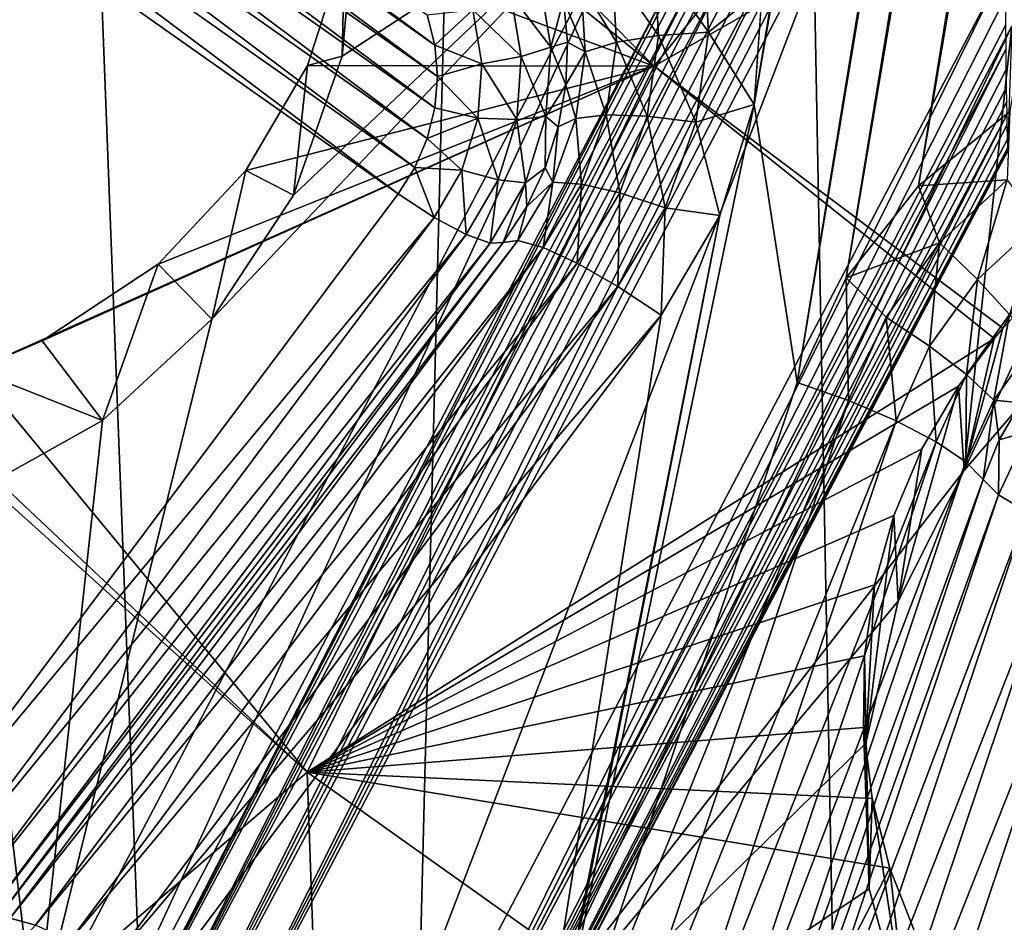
# Model space of a CAD drawing. Header units: metres. Extents: x -25 to 70, y -236 to 25.
# Tile 22 of 256: x -5.17 to -3.69, y -228.3 to -226.94. Entities that reach past the tile are written whole.
import ezdxf

# ---------------------------------------------------------------- set-up
doc = ezdxf.new("R2010")
doc.units = ezdxf.units.M
doc.layers.add('solid_10481002', color=7, linetype='CONTINUOUS')

msp = doc.modelspace()

# ---------------------------------------------------------------- linework, layer by layer
at = {"layer": 'solid_10481002'}
for points in [[(-1.300048, -210.951477, 227.985825), (-3.999782, -227.490601, 232.109482), (-4.064691, -227.072083, 232.005142)], [(-1.495068, -211.330048, 228.080215), (-1.300048, -210.951477, 227.985825), (-4.064691, -227.072083, 232.005142)], [(-1.300048, -210.951477, 227.985825), (-1.280172, -211.123428, 228.028687), (-3.999782, -227.490601, 232.109482)], [(-1.280172, -211.123428, 228.028687), (-3.926116, -227.333023, 232.070206), (-3.999782, -227.490601, 232.109482)], [(-1.280172, -211.123428, 228.028687), (-1.220994, -211.287918, 228.069702), (-3.926116, -227.333023, 232.070206)], [(-1.220994, -211.287918, 228.069702), (-3.817445, -227.194321, 232.035614), (-3.926116, -227.333023, 232.070206)], [(-1.220994, -211.287918, 228.069702), (-1.125623, -211.435318, 228.106461), (-3.817445, -227.194321, 232.035614)], [(-1.495068, -211.330048, 228.080215), (-4.064691, -227.072083, 232.005142), (-4.052562, -226.898453, 231.961853)], [(-1.125623, -211.435318, 228.106461), (-3.679802, -227.082733, 232.007797), (-3.817445, -227.194321, 232.035614)], [(-5.635999, -234.727737, 242.779129), (-4.734836, -235.043213, 242.857758), (-5.552163, -213.764297, 326.991455)], [(-4.734836, -235.043213, 242.857758), (-4.213333, -214.202957, 327.1008), (-5.552163, -213.764297, 326.991455)], [(-4.734836, -235.043213, 242.857758), (-3.815149, -235.303329, 242.922592), (-4.213333, -214.202957, 327.1008)], [(-2.880329, -235.507004, 242.973343), (-2.838107, -214.519821, 327.179749), (-4.213333, -214.202957, 327.1008)], [(-3.815149, -235.303329, 242.922592), (-2.880329, -235.507004, 242.973343), (-4.213333, -214.202957, 327.1008)], [(-5.756704, -226.173416, 231.368835), (-5.709291, -226.162369, 231.366074), (-4.541662, -227.029968, 231.582397)], [(-5.709291, -226.162369, 231.366074), (-5.660678, -226.158661, 231.365158), (-4.54548, -226.982803, 231.570633)], [(-5.709291, -226.162369, 231.366074), (-4.54548, -226.982803, 231.570633), (-4.541662, -227.029968, 231.582397)], [(-5.660678, -226.158661, 231.365158), (-4.556871, -226.936798, 231.559158), (-4.54548, -226.982803, 231.570633)], [(-5.801844, -226.191589, 231.373367), (-5.756704, -226.173416, 231.368835), (-4.545529, -227.07724, 231.594177)], [(-5.756704, -226.173416, 231.368835), (-4.541662, -227.029968, 231.582397), (-4.545529, -227.07724, 231.594177)], [(-5.843521, -226.216461, 231.379562), (-5.801844, -226.191589, 231.373367), (-4.557019, -227.123383, 231.605682)], [(-5.801844, -226.191589, 231.373367), (-4.545529, -227.07724, 231.594177), (-4.557019, -227.123383, 231.605682)], [(-4.215099, -227.014343, 233.925095), (-4.672243, -226.554306, 233.809814), (-3.554691, -226.189789, 233.642944)], [(-4.215099, -227.014343, 233.925095), (-3.554691, -226.189789, 233.642944), (-3.111618, -226.385986, 233.690872)], [(-5.880466, -226.247177, 231.387222), (-5.843521, -226.216461, 231.379562), (-4.575725, -227.166977, 231.616562)], [(-5.843521, -226.216461, 231.379562), (-4.557019, -227.123383, 231.605682), (-4.575725, -227.166977, 231.616562)], [(-5.911658, -226.282684, 231.396072), (-5.880466, -226.247177, 231.387222), (-4.600886, -227.206726, 231.626465)], [(-5.880466, -226.247177, 231.387222), (-4.575725, -227.166977, 231.616562), (-4.600886, -227.206726, 231.626465)], [(-5.911658, -226.282684, 231.396072), (-4.600886, -227.206726, 231.626465), (-5.365006, -228.227219, 231.880905)], [(-4.215099, -227.014343, 233.925095), (-3.111618, -226.385986, 233.690872), (-3.690472, -227.408768, 234.020752)], [(-3.690472, -227.408768, 234.020752), (-3.111618, -226.385986, 233.690872), (-3.612937, -227.329498, 233.987381)], [(-4.215099, -227.014343, 233.925095), (-4.664605, -226.652405, 233.842453), (-4.672243, -226.554306, 233.809814)], [(-4.215099, -227.014343, 233.925095), (-4.681591, -226.839996, 233.909943), (-4.664605, -226.652405, 233.842453)], [(-5.146676, -228.470963, 233.704025), (-4.211259, -226.689636, 233.259888), (-4.880969, -227.395172, 233.435806)], [(-5.126659, -228.670914, 232.875153), (-4.211259, -226.689636, 233.259888), (-5.146676, -228.470963, 233.704025)], [(-4.191577, -226.890228, 232.431183), (-4.211259, -226.689636, 233.259888), (-5.126659, -228.670914, 232.875153)], [(-4.211259, -226.689636, 233.259888), (-4.75825, -227.208771, 233.389328), (-4.880969, -227.395172, 233.435806)], [(-4.211259, -226.689636, 233.259888), (-4.684824, -226.999329, 233.337097), (-4.75825, -227.208771, 233.389328)], [(-4.211259, -226.689636, 233.259888), (-4.664939, -226.779007, 233.282166), (-4.684824, -226.999329, 233.337097)], [(-4.991861, -228.770416, 232.748077), (-4.751039, -228.889481, 232.777756), (-3.926227, -226.741119, 232.242111)], [(-3.955637, -226.761459, 232.248138), (-4.991861, -228.770416, 232.748077), (-3.926227, -226.741119, 232.242111)], [(-4.751039, -228.889481, 232.777756), (-3.685405, -226.860168, 232.27179), (-3.926227, -226.741119, 232.242111)], [(-3.983234, -226.780243, 232.255447), (-4.991861, -228.770416, 232.748077), (-3.955637, -226.761459, 232.248138)], [(-4.008793, -226.797379, 232.263718), (-4.991861, -228.770416, 232.748077), (-3.983234, -226.780243, 232.255447)], [(-4.681591, -226.839996, 233.909943), (-4.684824, -226.999329, 233.337097), (-4.664939, -226.779007, 233.282166)], [(-4.008793, -226.797379, 232.263718), (-5.042542, -228.742874, 232.752716), (-4.991861, -228.770416, 232.748077)], [(-4.042876, -226.81955, 232.277206), (-5.042542, -228.742874, 232.752716), (-4.008793, -226.797379, 232.263718)], [(-4.072194, -226.837448, 232.291412), (-5.042542, -228.742874, 232.752716), (-4.042876, -226.81955, 232.277206)], [(-4.141757, -226.826691, 231.932434), (-4.133461, -226.963196, 231.966461), (-4.215996, -226.846024, 231.903503)], [(-4.141757, -226.826691, 231.932434), (-4.052562, -226.898453, 231.961853), (-4.133461, -226.963196, 231.966461)], [(-4.097521, -226.851639, 232.306244), (-5.085875, -228.71434, 232.778412), (-5.042542, -228.742874, 232.752716)], [(-4.119343, -226.862823, 232.32164), (-5.085875, -228.71434, 232.778412), (-4.097521, -226.851639, 232.306244)], [(-4.097521, -226.851639, 232.306244), (-5.042542, -228.742874, 232.752716), (-4.072194, -226.837448, 232.291412)], [(-4.681591, -226.839996, 233.909943), (-4.737198, -227.013153, 233.979614), (-4.684824, -226.999329, 233.337097)], [(-4.215099, -227.014343, 233.925095), (-4.737198, -227.013153, 233.979614), (-4.681591, -226.839996, 233.909943)], [(-4.215996, -226.846024, 231.903503), (-4.208567, -226.968262, 231.933975), (-4.278703, -226.868225, 231.85556)], [(-4.133461, -226.963196, 231.966461), (-4.208567, -226.968262, 231.933975), (-4.215996, -226.846024, 231.903503)], [(-4.137773, -226.87175, 232.337204), (-5.085875, -228.71434, 232.778412), (-4.119343, -226.862823, 232.32164)], [(-4.700534, -228.911957, 232.794861), (-3.685405, -226.860168, 232.27179), (-4.751039, -228.889481, 232.777756)], [(-4.700534, -228.911957, 232.794861), (-3.685895, -226.909439, 232.285873), (-3.685405, -226.860168, 232.27179)], [(-4.152901, -226.878738, 232.352509), (-5.11538, -228.689102, 232.821381), (-5.085875, -228.71434, 232.778412)], [(-4.174344, -226.887451, 232.381363), (-5.11538, -228.689102, 232.821381), (-4.152901, -226.878738, 232.352509)], [(-4.152901, -226.878738, 232.352509), (-5.085875, -228.71434, 232.778412), (-4.137773, -226.87175, 232.337204)], [(-4.278703, -226.868225, 231.85556), (-4.272007, -226.978394, 231.883026), (-4.325194, -226.891602, 231.792206)], [(-4.208567, -226.968262, 231.933975), (-4.272007, -226.978394, 231.883026), (-4.278703, -226.868225, 231.85556)], [(-4.191577, -226.890228, 232.431183), (-5.126659, -228.670914, 232.875153), (-5.11538, -228.689102, 232.821381)], [(-4.186433, -226.890762, 232.40744), (-5.11538, -228.689102, 232.821381), (-4.174344, -226.887451, 232.381363)], [(-4.186433, -226.890762, 232.40744), (-4.191577, -226.890228, 232.431183), (-5.11538, -228.689102, 232.821381)], [(-4.387778, -226.882248, 231.645172), (-4.370917, -226.985535, 231.670929), (-4.430853, -226.90625, 231.598053)], [(-4.387778, -226.882248, 231.645172), (-4.351933, -226.914352, 231.71846), (-4.370917, -226.985535, 231.670929)], [(-4.351933, -226.914352, 231.71846), (-4.325194, -226.891602, 231.792206), (-4.319042, -226.992828, 231.817444)], [(-4.272007, -226.978394, 231.883026), (-4.319042, -226.992828, 231.817444), (-4.325194, -226.891602, 231.792206)], [(-4.700534, -228.911957, 232.794861), (-3.685877, -226.951874, 232.301208), (-3.685895, -226.909439, 232.285873)], [(-4.430853, -226.90625, 231.598053), (-4.415557, -226.999954, 231.621414), (-4.488114, -226.929688, 231.569351)], [(-4.370917, -226.985535, 231.670929), (-4.415557, -226.999954, 231.621414), (-4.430853, -226.90625, 231.598053)], [(-4.133461, -226.963196, 231.966461), (-4.052562, -226.898453, 231.961853), (-4.064691, -227.072083, 232.005142)], [(-4.370917, -226.985535, 231.670929), (-4.351933, -226.914352, 231.71846), (-4.345876, -226.978317, 231.734421)], [(-4.345876, -226.978317, 231.734421), (-4.351933, -226.914352, 231.71846), (-4.319042, -226.992828, 231.817444)], [(-4.488114, -226.929688, 231.569351), (-4.54548, -226.982803, 231.570633), (-4.556871, -226.936798, 231.559158)], [(-4.488114, -226.929688, 231.569351), (-4.474899, -227.010651, 231.589539), (-4.54548, -226.982803, 231.570633)], [(-4.415557, -226.999954, 231.621414), (-4.474899, -227.010651, 231.589539), (-4.488114, -226.929688, 231.569351)], [(-4.700534, -228.911957, 232.794861), (-3.68557, -226.988235, 232.3172), (-3.685877, -226.951874, 232.301208)], [(-4.618576, -228.922104, 232.93779), (-4.612072, -228.73526, 233.769928), (-3.676655, -226.953934, 233.32579)], [(-4.618576, -228.922104, 232.93779), (-3.676655, -226.953934, 233.32579), (-3.683494, -227.141418, 232.493805)], [(-3.676655, -226.953934, 233.32579), (-4.612072, -228.73526, 233.769928), (-3.74859, -227.623154, 233.492645)], [(-3.676655, -226.953934, 233.32579), (-3.74859, -227.623154, 233.492645), (-3.604223, -227.454712, 233.450638)], [(-4.208567, -226.968262, 231.933975), (-4.225856, -227.089539, 231.964203), (-4.272007, -226.978394, 231.883026)], [(-4.152769, -227.098633, 232.000244), (-4.225856, -227.089539, 231.964203), (-4.208567, -226.968262, 231.933975)], [(-4.133461, -226.963196, 231.966461), (-4.152769, -227.098633, 232.000244), (-4.208567, -226.968262, 231.933975)], [(-4.133461, -226.963196, 231.966461), (-4.064691, -227.072083, 232.005142), (-4.152769, -227.098633, 232.000244)], [(-4.474899, -227.010651, 231.589539), (-4.541662, -227.029968, 231.582397), (-4.54548, -226.982803, 231.570633)], [(-4.370917, -226.985535, 231.670929), (-4.378168, -227.08989, 231.696945), (-4.415557, -226.999954, 231.621414)], [(-4.370917, -226.985535, 231.670929), (-4.348475, -227.042496, 231.750412), (-4.378168, -227.08989, 231.696945)], [(-4.370917, -226.985535, 231.670929), (-4.345876, -226.978317, 231.734421), (-4.348475, -227.042496, 231.750412)], [(-4.348475, -227.042496, 231.750412), (-4.345876, -226.978317, 231.734421), (-4.319042, -226.992828, 231.817444)], [(-4.272007, -226.978394, 231.883026), (-4.287591, -227.087708, 231.910278), (-4.319042, -226.992828, 231.817444)], [(-4.225856, -227.089539, 231.964203), (-4.287591, -227.087708, 231.910278), (-4.272007, -226.978394, 231.883026)], [(-4.737198, -227.013153, 233.979614), (-4.75825, -227.208771, 233.389328), (-4.684824, -226.999329, 233.337097)], [(-4.700534, -228.911957, 232.794861), (-4.657707, -228.926025, 232.831192), (-3.68557, -226.988235, 232.3172)], [(-4.657707, -228.926025, 232.831192), (-3.685144, -227.019333, 232.333466), (-3.68557, -226.988235, 232.3172)], [(-4.415557, -226.999954, 231.621414), (-4.422134, -227.094604, 231.64502), (-4.474899, -227.010651, 231.589539)], [(-4.378168, -227.08989, 231.696945), (-4.422134, -227.094604, 231.64502), (-4.415557, -226.999954, 231.621414)], [(-4.348475, -227.042496, 231.750412), (-4.319042, -226.992828, 231.817444), (-4.333361, -227.093292, 231.842484)], [(-4.287591, -227.087708, 231.910278), (-4.333361, -227.093292, 231.842484), (-4.319042, -226.992828, 231.817444)], [(-4.215099, -227.014343, 233.925095), (-5.238639, -227.471497, 234.240555), (-5.136727, -227.427765, 234.20369)], [(-4.73763, -228.077469, 234.423233), (-5.238639, -227.471497, 234.240555), (-4.215099, -227.014343, 233.925095)], [(-4.215099, -227.014343, 233.925095), (-5.136727, -227.427765, 234.20369), (-4.961933, -227.312164, 234.127136)], [(-4.215099, -227.014343, 233.925095), (-4.961933, -227.312164, 234.127136), (-4.829852, -227.171371, 234.051926)], [(-4.737198, -227.013153, 233.979614), (-4.829852, -227.171371, 234.051926), (-4.75825, -227.208771, 233.389328)], [(-4.215099, -227.014343, 233.925095), (-4.829852, -227.171371, 234.051926), (-4.737198, -227.013153, 233.979614)], [(-4.73763, -228.077469, 234.423233), (-4.215099, -227.014343, 233.925095), (-3.703678, -227.424393, 234.027328)], [(-4.474899, -227.010651, 231.589539), (-4.480582, -227.092422, 231.609924), (-4.541662, -227.029968, 231.582397)], [(-4.422134, -227.094604, 231.64502), (-4.480582, -227.092422, 231.609924), (-4.474899, -227.010651, 231.589539)], [(-4.215099, -227.014343, 233.925095), (-3.690472, -227.408768, 234.020752), (-3.703678, -227.424393, 234.027328)], [(-4.657707, -228.926025, 232.831192), (-3.684734, -227.045776, 232.349701), (-3.685144, -227.019333, 232.333466)], [(-4.480582, -227.092422, 231.609924), (-4.545529, -227.07724, 231.594177), (-4.541662, -227.029968, 231.582397)], [(-4.378168, -227.08989, 231.696945), (-4.348475, -227.042496, 231.750412), (-4.359685, -227.105789, 231.766205)], [(-4.359685, -227.105789, 231.766205), (-4.348475, -227.042496, 231.750412), (-4.333361, -227.093292, 231.842484)], [(-4.657707, -228.926025, 232.831192), (-3.684362, -227.0681, 232.365692), (-3.684734, -227.045776, 232.349701)], [(-4.657707, -228.926025, 232.831192), (-3.684037, -227.086792, 232.381302), (-3.684362, -227.0681, 232.365692)], [(-4.401504, -228.690247, 232.4086), (-4.116465, -227.238922, 232.046738), (-4.064691, -227.072083, 232.005142)], [(-3.999782, -227.490601, 232.109482), (-4.401504, -228.690247, 232.4086), (-4.064691, -227.072083, 232.005142)], [(-4.152769, -227.098633, 232.000244), (-4.064691, -227.072083, 232.005142), (-4.116465, -227.238922, 232.046738)], [(-4.657707, -228.926025, 232.831192), (-4.628959, -228.929596, 232.881332), (-3.684037, -227.086792, 232.381302)], [(-4.628959, -228.929596, 232.881332), (-3.683774, -227.102188, 232.396439), (-3.684037, -227.086792, 232.381302)], [(-4.480582, -227.092422, 231.609924), (-4.557019, -227.123383, 231.605682), (-4.545529, -227.07724, 231.594177)], [(-4.287591, -227.087708, 231.910278), (-4.324855, -227.191986, 231.936279), (-4.333361, -227.093292, 231.842484)], [(-4.267198, -227.205215, 231.993057), (-4.324855, -227.191986, 231.936279), (-4.287591, -227.087708, 231.910278)], [(-4.225856, -227.089539, 231.964203), (-4.267198, -227.205215, 231.993057), (-4.287591, -227.087708, 231.910278)], [(-3.683977, -227.18541, 232.021866), (-3.817445, -227.194321, 232.035614), (-3.679802, -227.082733, 232.007797)], [(-4.628959, -228.929596, 232.881332), (-3.683348, -227.124268, 232.424774), (-3.683774, -227.102188, 232.396439)], [(-4.480582, -227.092422, 231.609924), (-4.504877, -227.170929, 231.629501), (-4.557019, -227.123383, 231.605682)], [(-4.450255, -227.185471, 231.667679), (-4.504877, -227.170929, 231.629501), (-4.480582, -227.092422, 231.609924)], [(-4.422134, -227.094604, 231.64502), (-4.450255, -227.185471, 231.667679), (-4.480582, -227.092422, 231.609924)], [(-4.409166, -227.190048, 231.721924), (-4.450255, -227.185471, 231.667679), (-4.422134, -227.094604, 231.64502)], [(-4.378168, -227.08989, 231.696945), (-4.409166, -227.190048, 231.721924), (-4.422134, -227.094604, 231.64502)], [(-4.378168, -227.08989, 231.696945), (-4.379315, -227.16713, 231.781494), (-4.409166, -227.190048, 231.721924)], [(-4.378168, -227.08989, 231.696945), (-4.359685, -227.105789, 231.766205), (-4.379315, -227.16713, 231.781494)], [(-4.359685, -227.105789, 231.766205), (-4.333361, -227.093292, 231.842484), (-4.367602, -227.189102, 231.866379)], [(-4.324855, -227.191986, 231.936279), (-4.367602, -227.189102, 231.866379), (-4.333361, -227.093292, 231.842484)], [(-4.198938, -227.227829, 232.03244), (-4.267198, -227.205215, 231.993057), (-4.225856, -227.089539, 231.964203)], [(-4.152769, -227.098633, 232.000244), (-4.198938, -227.227829, 232.03244), (-4.225856, -227.089539, 231.964203)], [(-4.152769, -227.098633, 232.000244), (-4.116465, -227.238922, 232.046738), (-4.198938, -227.227829, 232.03244)], [(-4.379315, -227.16713, 231.781494), (-4.359685, -227.105789, 231.766205), (-4.367602, -227.189102, 231.866379)], [(-4.628959, -228.929596, 232.881332), (-3.683079, -227.136734, 232.450378), (-3.683348, -227.124268, 232.424774)], [(-4.504877, -227.170929, 231.629501), (-4.575725, -227.166977, 231.616562), (-4.557019, -227.123383, 231.605682)], [(-4.628959, -228.929596, 232.881332), (-4.618576, -228.922104, 232.93779), (-3.683079, -227.136734, 232.450378)], [(-3.683106, -227.141891, 232.47319), (-3.683079, -227.136734, 232.450378), (-4.618576, -228.922104, 232.93779)], [(-3.683106, -227.141891, 232.47319), (-4.618576, -228.922104, 232.93779), (-3.683494, -227.141418, 232.493805)], [(-4.829852, -227.171371, 234.051926), (-4.961933, -227.312164, 234.127136), (-4.880969, -227.395172, 233.435806)], [(-4.829852, -227.171371, 234.051926), (-4.880969, -227.395172, 233.435806), (-4.75825, -227.208771, 233.389328)], [(-4.546566, -227.242218, 231.647278), (-4.600886, -227.206726, 231.626465), (-4.575725, -227.166977, 231.616562)], [(-4.504877, -227.170929, 231.629501), (-4.546566, -227.242218, 231.647278), (-4.575725, -227.166977, 231.616562)], [(-4.504877, -227.170929, 231.629501), (-4.498509, -227.26799, 231.688248), (-4.546566, -227.242218, 231.647278)], [(-4.450255, -227.185471, 231.667679), (-4.498509, -227.26799, 231.688248), (-4.504877, -227.170929, 231.629501)], [(-4.409166, -227.190048, 231.721924), (-4.379315, -227.16713, 231.781494), (-4.407028, -227.225464, 231.796036)], [(-4.407028, -227.225464, 231.796036), (-4.379315, -227.16713, 231.781494), (-4.367602, -227.189102, 231.866379)], [(-4.450255, -227.185471, 231.667679), (-4.462358, -227.281006, 231.744598), (-4.498509, -227.26799, 231.688248)], [(-4.409166, -227.190048, 231.721924), (-4.462358, -227.281006, 231.744598), (-4.450255, -227.185471, 231.667679)], [(-4.409166, -227.190048, 231.721924), (-4.442351, -227.279785, 231.809586), (-4.462358, -227.281006, 231.744598)], [(-4.409166, -227.190048, 231.721924), (-4.407028, -227.225464, 231.796036), (-4.442351, -227.279785, 231.809586)], [(-4.367602, -227.189102, 231.866379), (-4.382369, -227.287186, 231.960022), (-4.42045, -227.276581, 231.888184)], [(-4.407028, -227.225464, 231.796036), (-4.367602, -227.189102, 231.866379), (-4.42045, -227.276581, 231.888184)], [(-4.324855, -227.191986, 231.936279), (-4.382369, -227.287186, 231.960022), (-4.367602, -227.189102, 231.866379)], [(-4.324855, -227.191986, 231.936279), (-4.331005, -227.310852, 232.019394), (-4.382369, -227.287186, 231.960022)], [(-4.267198, -227.205215, 231.993057), (-4.331005, -227.310852, 232.019394), (-4.324855, -227.191986, 231.936279)], [(-3.78556, -227.280182, 232.045502), (-3.817445, -227.194321, 232.035614), (-3.683977, -227.18541, 232.021866)], [(-3.78556, -227.280182, 232.045502), (-3.683977, -227.18541, 232.021866), (-3.728405, -227.33548, 232.025528)], [(-3.683977, -227.18541, 232.021866), (-3.637443, -227.25061, 232.004364), (-3.728405, -227.33548, 232.025528)], [(-4.546566, -227.242218, 231.647278), (-5.365006, -228.227219, 231.880905), (-4.600886, -227.206726, 231.626465)], [(-4.267198, -227.205215, 231.993057), (-4.270196, -227.345795, 232.061859), (-4.331005, -227.310852, 232.019394)], [(-4.198938, -227.227829, 232.03244), (-4.270196, -227.345795, 232.061859), (-4.267198, -227.205215, 231.993057)], [(-3.78556, -227.280182, 232.045502), (-3.926116, -227.333023, 232.070206), (-3.817445, -227.194321, 232.035614)], [(-4.407028, -227.225464, 231.796036), (-4.42045, -227.276581, 231.888184), (-4.442351, -227.279785, 231.809586)], [(-4.198938, -227.227829, 232.03244), (-4.20455, -227.389359, 232.084244), (-4.270196, -227.345795, 232.061859)], [(-4.198938, -227.227829, 232.03244), (-4.116465, -227.238922, 232.046738), (-4.20455, -227.389359, 232.084244)], [(-4.546566, -227.242218, 231.647278), (-5.310688, -228.262695, 231.901718), (-5.365006, -228.227219, 231.880905)], [(-4.546566, -227.242218, 231.647278), (-4.498509, -227.26799, 231.688248), (-5.310688, -228.262695, 231.901718)], [(-4.437364, -228.859741, 232.450851), (-4.20455, -227.389359, 232.084244), (-4.116465, -227.238922, 232.046738)], [(-4.401504, -228.690247, 232.4086), (-4.437364, -228.859741, 232.450851), (-4.116465, -227.238922, 232.046738)], [(-3.728405, -227.33548, 232.025528), (-3.637443, -227.25061, 232.004364), (-3.680128, -227.388031, 231.985168)], [(-4.498509, -227.26799, 231.688248), (-5.26263, -228.288467, 231.942673), (-5.310688, -228.262695, 231.901718)], [(-4.498509, -227.26799, 231.688248), (-4.462358, -227.281006, 231.744598), (-5.26263, -228.288467, 231.942673)], [(-4.462358, -227.281006, 231.744598), (-5.22648, -228.301483, 231.999039), (-5.26263, -228.288467, 231.942673)], [(-4.442351, -227.279785, 231.809586), (-5.206472, -228.300262, 232.064011), (-5.22648, -228.301483, 231.999039)], [(-4.462358, -227.281006, 231.744598), (-4.442351, -227.279785, 231.809586), (-5.22648, -228.301483, 231.999039)], [(-4.42045, -227.276581, 231.888184), (-5.184571, -228.297073, 232.142624), (-5.206472, -228.300262, 232.064011)], [(-4.42045, -227.276581, 231.888184), (-5.206472, -228.300262, 232.064011), (-4.442351, -227.279785, 231.809586)], [(-4.42045, -227.276581, 231.888184), (-4.382369, -227.287186, 231.960022), (-5.184571, -228.297073, 232.142624)], [(-3.866137, -227.392365, 232.073471), (-3.926116, -227.333023, 232.070206), (-3.78556, -227.280182, 232.045502)], [(-3.866137, -227.392365, 232.073471), (-3.78556, -227.280182, 232.045502), (-3.800556, -227.435928, 232.050568)], [(-3.78556, -227.280182, 232.045502), (-3.728405, -227.33548, 232.025528), (-3.800556, -227.435928, 232.050568)], [(-4.382369, -227.287186, 231.960022), (-5.146489, -228.307678, 232.214462), (-5.184571, -228.297073, 232.142624)], [(-4.382369, -227.287186, 231.960022), (-4.331005, -227.310852, 232.019394), (-5.146489, -228.307678, 232.214462)], [(-4.331005, -227.310852, 232.019394), (-5.095126, -228.331329, 232.273819), (-5.146489, -228.307678, 232.214462)], [(-4.331005, -227.310852, 232.019394), (-4.270196, -227.345795, 232.061859), (-5.095126, -228.331329, 232.273819)], [(-4.961933, -227.312164, 234.127136), (-5.136727, -227.427765, 234.20369), (-5.045894, -227.547821, 233.473862)], [(-4.961933, -227.312164, 234.127136), (-5.045894, -227.547821, 233.473862), (-4.880969, -227.395172, 233.435806)], [(-3.922611, -227.517639, 232.104706), (-3.999782, -227.490601, 232.109482), (-3.926116, -227.333023, 232.070206)], [(-3.922611, -227.517639, 232.104706), (-3.926116, -227.333023, 232.070206), (-3.866137, -227.392365, 232.073471)], [(-3.800556, -227.435928, 232.050568), (-3.728405, -227.33548, 232.025528), (-3.745163, -227.478577, 232.007736)], [(-3.612937, -227.329498, 233.987381), (-3.604223, -227.454712, 233.450638), (-3.74859, -227.623154, 233.492645)], [(-3.690472, -227.408768, 234.020752), (-3.612937, -227.329498, 233.987381), (-3.74859, -227.623154, 233.492645)], [(-3.728405, -227.33548, 232.025528), (-3.680128, -227.388031, 231.985168), (-3.745163, -227.478577, 232.007736)], [(-4.270196, -227.345795, 232.061859), (-5.034317, -228.366272, 232.316299), (-5.095126, -228.331329, 232.273819)], [(-4.270196, -227.345795, 232.061859), (-4.20455, -227.389359, 232.084244), (-5.034317, -228.366272, 232.316299)], [(-5.146676, -228.470963, 233.704025), (-4.880969, -227.395172, 233.435806), (-5.045894, -227.547821, 233.473862)], [(-5.034317, -228.366272, 232.316299), (-4.20455, -227.389359, 232.084244), (-4.968671, -228.409851, 232.338684)], [(-4.437364, -228.859741, 232.450851), (-4.968671, -228.409851, 232.338684), (-4.20455, -227.389359, 232.084244)], [(-3.922611, -227.517639, 232.104706), (-3.866137, -227.392365, 232.073471), (-3.851125, -227.548096, 232.078537)], [(-3.866137, -227.392365, 232.073471), (-3.800556, -227.435928, 232.050568), (-3.851125, -227.548096, 232.078537)], [(-3.745163, -227.478577, 232.007736), (-3.680128, -227.388031, 231.985168), (-3.704093, -227.517136, 231.948166)], [(-3.680128, -227.388031, 231.985168), (-3.644335, -227.433929, 231.927414), (-3.704093, -227.517136, 231.948166)], [(-3.703678, -227.424393, 234.027328), (-3.690472, -227.408768, 234.020752), (-3.74859, -227.623154, 233.492645)], [(-5.136727, -227.427765, 234.20369), (-5.238639, -227.471497, 234.240555), (-5.045894, -227.547821, 233.473862)], [(-4.73763, -228.077469, 234.423233), (-3.703678, -227.424393, 234.027328), (-3.757204, -227.496246, 234.057632)], [(-3.757204, -227.496246, 234.057632), (-3.703678, -227.424393, 234.027328), (-3.74859, -227.623154, 233.492645)], [(-3.851125, -227.548096, 232.078537), (-3.800556, -227.435928, 232.050568), (-3.790744, -227.579681, 232.032944)], [(-3.800556, -227.435928, 232.050568), (-3.745163, -227.478577, 232.007736), (-3.790744, -227.579681, 232.032944)], [(-3.663355, -227.521103, 231.869751), (-3.704093, -227.517136, 231.948166), (-3.644335, -227.433929, 231.927414)], [(-4.73763, -228.077469, 234.423233), (-5.347092, -227.503235, 234.274826), (-5.238639, -227.471497, 234.240555)], [(-5.238639, -227.471497, 234.240555), (-5.243558, -227.657974, 233.501328), (-5.045894, -227.547821, 233.473862)], [(-3.790744, -227.579681, 232.032944), (-3.745163, -227.478577, 232.007736), (-3.745977, -227.610046, 231.971329)], [(-3.745163, -227.478577, 232.007736), (-3.704093, -227.517136, 231.948166), (-3.745977, -227.610046, 231.971329)], [(-4.73763, -228.077469, 234.423233), (-5.36983, -227.508163, 234.281418), (-5.347092, -227.503235, 234.274826)], [(-4.73763, -228.077469, 234.423233), (-3.757204, -227.496246, 234.057632), (-3.812119, -227.590637, 234.097488)], [(-3.922611, -227.517639, 232.104706), (-4.401504, -228.690247, 232.4086), (-3.999782, -227.490601, 232.109482)], [(-3.757204, -227.496246, 234.057632), (-3.74859, -227.623154, 233.492645), (-3.847908, -227.81987, 233.541687)], [(-3.812119, -227.590637, 234.097488), (-3.757204, -227.496246, 234.057632), (-3.847908, -227.81987, 233.541687)], [(-4.73763, -228.077469, 234.423233), (-5.573357, -228.79509, 234.987167), (-5.36983, -227.508163, 234.281418)], [(-4.324333, -228.717285, 232.403809), (-4.401504, -228.690247, 232.4086), (-3.922611, -227.517639, 232.104706)], [(-4.324333, -228.717285, 232.403809), (-3.922611, -227.517639, 232.104706), (-3.851125, -227.548096, 232.078537)], [(-3.72023, -227.636795, 231.89859), (-3.745977, -227.610046, 231.971329), (-3.704093, -227.517136, 231.948166)], [(-3.6957, -227.577133, 231.883713), (-3.72023, -227.636795, 231.89859), (-3.704093, -227.517136, 231.948166)], [(-3.663355, -227.521103, 231.869751), (-3.6957, -227.577133, 231.883713), (-3.704093, -227.517136, 231.948166)], [(-3.652135, -227.564316, 231.815231), (-3.6957, -227.577133, 231.883713), (-3.663355, -227.521103, 231.869751)], [(-5.146676, -228.470963, 233.704025), (-5.045894, -227.547821, 233.473862), (-5.243558, -227.657974, 233.501328)], [(-4.252847, -228.747742, 232.37764), (-4.324333, -228.717285, 232.403809), (-3.851125, -227.548096, 232.078537)], [(-4.252847, -228.747742, 232.37764), (-3.851125, -227.548096, 232.078537), (-3.790744, -227.579681, 232.032944)], [(-3.69671, -227.659531, 231.838974), (-3.72023, -227.636795, 231.89859), (-3.6957, -227.577133, 231.883713)], [(-3.69671, -227.659531, 231.838974), (-3.6957, -227.577133, 231.883713), (-3.652135, -227.564316, 231.815231)], [(-3.69671, -227.659531, 231.838974), (-3.652135, -227.564316, 231.815231), (-3.654212, -227.685394, 231.792313)], [(-4.73763, -228.077469, 234.423233), (-3.812119, -227.590637, 234.097488), (-3.854471, -227.690781, 234.139786)], [(-4.192466, -228.779327, 232.332047), (-4.252847, -228.747742, 232.37764), (-3.790744, -227.579681, 232.032944)], [(-4.192466, -228.779327, 232.332047), (-3.790744, -227.579681, 232.032944), (-3.745977, -227.610046, 231.971329)], [(-3.854471, -227.690781, 234.139786), (-3.812119, -227.590637, 234.097488), (-3.847908, -227.81987, 233.541687)], [(-4.147699, -228.809692, 232.270432), (-4.192466, -228.779327, 232.332047), (-3.745977, -227.610046, 231.971329)], [(-4.147699, -228.809692, 232.270432), (-3.745977, -227.610046, 231.971329), (-3.72023, -227.636795, 231.89859)], [(-4.612072, -228.73526, 233.769928), (-3.847908, -227.81987, 233.541687), (-3.74859, -227.623154, 233.492645)], [(-4.147699, -228.809692, 232.270432), (-3.72023, -227.636795, 231.89859), (-4.121952, -228.836441, 232.197693)], [(-4.121952, -228.836441, 232.197693), (-3.72023, -227.636795, 231.89859), (-3.69671, -227.659531, 231.838974)], [(-5.146676, -228.470963, 233.704025), (-5.243558, -227.657974, 233.501328), (-6.225438, -228.11084, 233.614243)], [(-4.098432, -228.859177, 232.138077), (-4.121952, -228.836441, 232.197693), (-3.69671, -227.659531, 231.838974)], [(-4.098432, -228.859177, 232.138077), (-3.69671, -227.659531, 231.838974), (-3.654212, -227.685394, 231.792313)], [(-4.73763, -228.077469, 234.423233), (-3.854471, -227.690781, 234.139786), (-3.883491, -227.795029, 234.183716)], [(-4.055934, -228.885056, 232.091431), (-4.098432, -228.859177, 232.138077), (-3.654212, -227.685394, 231.792313)], [(-4.055934, -228.885056, 232.091431), (-3.654212, -227.685394, 231.792313), (-3.597717, -227.711319, 231.764236)], [(-3.854471, -227.690781, 234.139786), (-3.847908, -227.81987, 233.541687), (-3.896586, -228.033813, 233.595032)], [(-3.883491, -227.795029, 234.183716), (-3.854471, -227.690781, 234.139786), (-3.896586, -228.033813, 233.595032)], [(-3.999439, -228.910965, 232.063339), (-4.055934, -228.885056, 232.091431), (-3.597717, -227.711319, 231.764236)], [(-3.999439, -228.910965, 232.063339), (-3.597717, -227.711319, 231.764236), (-3.533861, -227.734253, 231.757996)], [(-3.999439, -228.910965, 232.063339), (-3.533861, -227.734253, 231.757996), (-3.935583, -228.933914, 232.057098)], [(-3.935583, -228.933914, 232.057098), (-3.533861, -227.734253, 231.757996), (-2.394678, -229.419708, 232.178223)], [(-4.73763, -228.077469, 234.423233), (-3.883491, -227.795029, 234.183716), (-3.898741, -227.901978, 234.228577)], [(-3.898741, -227.901978, 234.228577), (-3.883491, -227.795029, 234.183716), (-3.896586, -228.033813, 233.595032)], [(-4.612072, -228.73526, 233.769928), (-3.896586, -228.033813, 233.595032), (-3.847908, -227.81987, 233.541687)], [(-4.73763, -228.077469, 234.423233), (-3.898741, -227.901978, 234.228577), (-3.89996, -228.009811, 234.273453)], [(-3.89996, -228.009811, 234.273453), (-3.898741, -227.901978, 234.228577), (-3.891853, -228.252869, 233.649643)], [(-3.898741, -227.901978, 234.228577), (-3.896586, -228.033813, 233.595032), (-3.891853, -228.252869, 233.649643)], [(-5.070172, -228.662277, 234.267029), (-6.225438, -227.989883, 234.09938), (-6.325528, -228.158585, 234.141449)], [(-6.225438, -228.11084, 233.614243), (-6.225438, -227.989883, 234.09938), (-5.070172, -228.662277, 234.267029)], [(-4.73763, -228.077469, 234.423233), (-3.89996, -228.009811, 234.273453), (-3.887174, -228.117004, 234.317551)], [(-3.887174, -228.117004, 234.317551), (-3.89996, -228.009811, 234.273453), (-3.891853, -228.252869, 233.649643)], [(-4.612072, -228.73526, 233.769928), (-3.891853, -228.252869, 233.649643), (-3.896586, -228.033813, 233.595032)], [(-4.73763, -228.077469, 234.423233), (-4.689937, -229.433167, 235.146255), (-5.573357, -228.79509, 234.987167)], [(-4.73763, -228.077469, 234.423233), (-3.887174, -228.117004, 234.317551), (-3.860643, -228.221924, 234.360001)], [(-4.73763, -228.077469, 234.423233), (-3.860643, -228.221924, 234.360001), (-4.041374, -228.572754, 234.546707)], [(-4.73763, -228.077469, 234.423233), (-4.041374, -228.572754, 234.546707), (-4.689937, -229.433167, 235.146255)], [(-6.225438, -228.11084, 233.614243), (-5.070172, -228.662277, 234.267029), (-5.070172, -228.783234, 233.781876)], [(-5.146676, -228.470963, 233.704025), (-6.225438, -228.11084, 233.614243), (-5.070172, -228.783234, 233.781876)], [(-3.887174, -228.117004, 234.317551), (-3.891853, -228.252869, 233.649643), (-3.833972, -228.464645, 233.702454)], [(-3.860643, -228.221924, 234.360001), (-3.887174, -228.117004, 234.317551), (-3.833972, -228.464645, 233.702454)], [(-5.138854, -228.846298, 234.312912), (-6.325528, -228.158585, 234.141449), (-5.600048, -228.970932, 232.771271)], [(-5.070172, -228.662277, 234.267029), (-6.325528, -228.158585, 234.141449), (-5.138854, -228.846298, 234.312912)], [(-4.041374, -228.572754, 234.546707), (-3.860643, -228.221924, 234.360001), (-3.820891, -228.322952, 234.400009)], [(-3.820891, -228.322952, 234.400009), (-3.860643, -228.221924, 234.360001), (-3.833972, -228.464645, 233.702454)], [(-4.612072, -228.73526, 233.769928), (-3.833972, -228.464645, 233.702454), (-3.891853, -228.252869, 233.649643)], [(-5.146489, -228.307678, 232.214462), (-5.222042, -228.390167, 232.235016), (-5.184571, -228.297073, 232.142624)]]:
    msp.add_3dface(points, dxfattribs=at)

doc.saveas('drawing.dxf')
